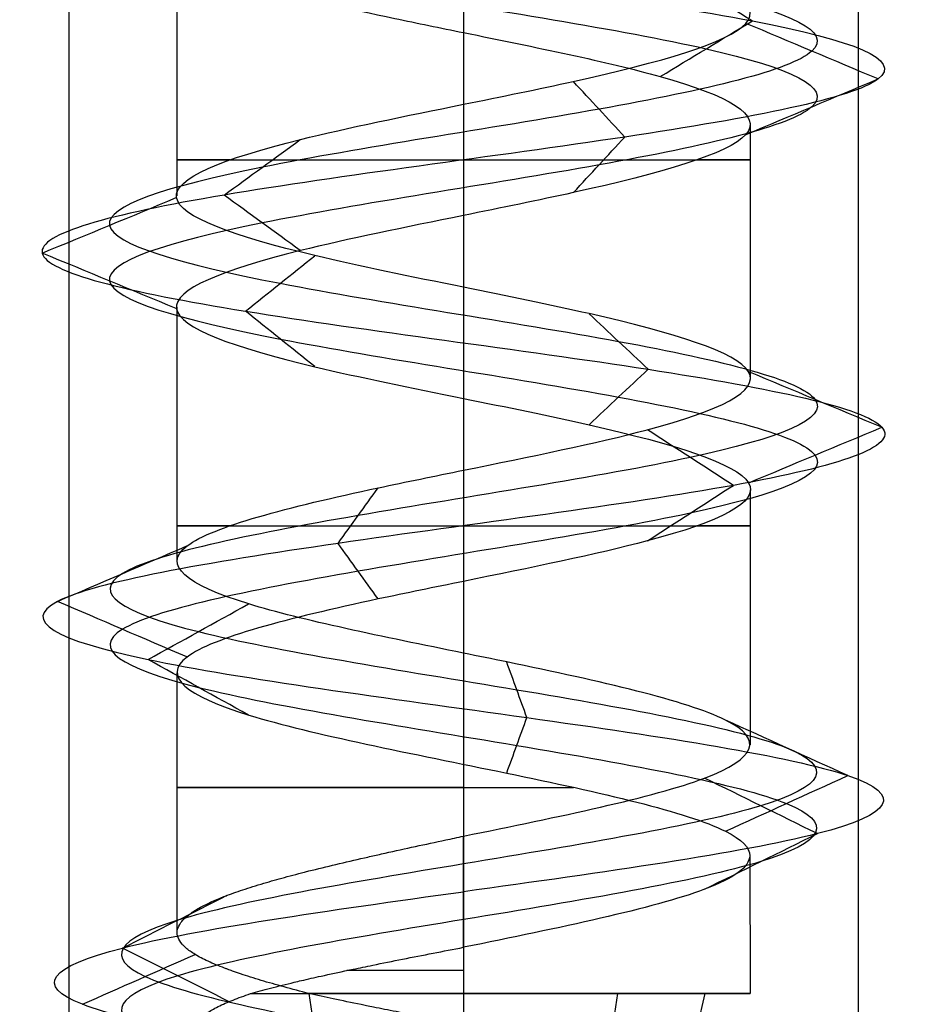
# Model space of a CAD drawing. Header units: millimetres. Extents: x -646 to 654, y -203 to 198.
# Tile 26 of 256: x -575.2 to -569.57, y 100.11 to 106.34. Entities that reach past the tile are written whole.
import ezdxf

# ---------------------------------------------------------------- set-up
doc = ezdxf.new("R2010")
doc.units = ezdxf.units.MM
doc.layers.add('Default', color=7, linetype='Continuous', true_color=0x000000)

msp = doc.modelspace()

# ---------------------------------------------------------------- linework, layer by layer
at = {"layer": 'Default', "color": 9, "true_color": 0xbebcba}
for p, q in [((-574.2002, 106.8418, 776.8222), (-574.2002, 105.2284, 776.8222)), ((-572.3844, 106.2628, 775.0065), (-572.3844, 104.6493, 775.011)), ((-570.5685, 105.683, 776.8222), (-570.5685, 104.0697, 776.8222)), ((-574.2002, 104.5238, 776.8222), (-574.2002, 102.9101, 776.8222)), ((-572.3844, 103.9451, 775.011), (-572.3844, 102.3315, 775.0056)), ((-570.5685, 103.3668, 776.8222), (-570.5685, 101.7513, 776.8222)), ((-574.2002, 102.2061, 776.8222), (-574.2002, 100.5633, 776.8222)), ((-572.3844, 101.6257, 775.0063), (-572.3844, 100.1747, 775.0063)), ((-570.5711, 101.0473, 776.8222), (-570.5685, 100.1747, 776.8222)), ((-573.3199, 99.8863, 778.2877), (-573.3614, 100.1747, 778.3528)), ((-571.4489, 99.8863, 775.3567), (-571.4073, 100.1747, 775.2916)), ((-570.9189, 99.8863, 777.7577), (-570.8538, 100.1747, 777.7993))]:
    msp.add_line(p, q, dxfattribs=at)
at = {"layer": 'Default', "color": 9, "true_color": 0xbebcba, "extrusion": (0, -1, 0)}
for centre, start, end in [((-572.3844, 776.8222, -105.4562), 144.57457, 270), ((-572.3844, 776.8222, -105.4562), 270, 35.22391), ((-572.3844, 776.8222, -103.138), 144.64815, 270), ((-572.3844, 776.8222, -103.138), 270, 35.45273), ((-572.3844, 776.8222, -101.4803), 90, 292.56747), ((-572.3844, 776.8222, -100.3213), 90, 113.99405)]:
    msp.add_arc(centre, 1.8159, start, end, dxfattribs=at)
at = {"layer": 'Default', "color": 9, "true_color": 0xbebcba, "extrusion": (0, 1, 0)}
for start, end in [(42.04486, 90), (180, 302.62669), (90, 180)]:
    msp.add_arc((572.3844, 776.8222, 100.1747), 1.8159, start, end, dxfattribs=at)
at = {"layer": 'Default', "color": 9, "true_color": 0xbebcba}
for points, degree in [([(-572.3844, 139.246, 774.5826), (-571.6402, 139.1234, 774.5826), (-570.1646, 138.8782, 775.3829), (-569.9697, 138.5104, 777.9095), (-571.9868, 138.1427, 779.438), (-574.365, 137.7749, 778.5775), (-574.9339, 137.4071, 776.1114), (-573.1716, 137.0393, 774.2956), (-570.6901, 136.6715, 774.7891), (-569.7571, 136.3037, 777.1412), (-571.2258, 135.936, 779.2017), (-573.7535, 135.5682, 779.0871), (-575.0297, 135.2004, 776.9021), (-573.8878, 134.8326, 774.6442), (-571.3716, 134.4648, 774.3771), (-569.7812, 134.097, 776.3452), (-570.5704, 133.7292, 778.7493), (-573.0177, 133.3615, 779.3918), (-574.8861, 132.9937, 777.6855), (-574.4677, 132.6259, 775.19), (-572.1449, 132.2581, 774.1865), (-570.041, 131.8903, 775.5923), (-570.0792, 131.5225, 778.1223), (-572.2246, 131.1548, 779.4639), (-574.516, 130.787, 778.3907), (-574.8589, 130.4192, 775.8837), (-572.9398, 130.0514, 774.2346), (-570.513, 129.6836, 774.9508), (-569.7968, 129.3158, 777.3777), (-571.4459, 128.948, 779.2968), (-573.9529, 128.5803, 778.9539), (-575.0261, 128.2125, 776.6624), (-573.6845, 127.8447, 774.517), (-571.1545, 127.4769, 774.4788), (-569.7487, 127.1091, 776.5827), (-570.7522, 126.7413, 778.9055), (-573.2477, 126.3736, 779.324), (-574.954, 126.0058, 777.4556), (-574.3114, 125.638, 775.0082), (-571.9073, 125.2702, 774.219), (-569.9393, 124.9024, 775.8094), (-570.2063, 124.5346, 778.3256), (-572.4643, 124.1669, 779.4675), (-574.6492, 123.7991, 778.1914), (-574.7638, 123.4313, 775.6636), (-572.7034, 123.0635, 774.195), (-570.3513, 122.6957, 775.1279), (-569.8577, 122.3279, 777.6096), (-571.6737, 121.9601, 779.3715), (-574.1393, 121.5924, 778.8032), (-575.0008, 121.2246, 776.424), (-573.4705, 120.8568, 774.4088), (-570.9474, 120.489, 774.5997), (-569.7378, 120.1212, 776.8222), (-570.9474, 119.7534, 779.0447), (-573.4705, 119.3857, 779.2356), (-575.0008, 119.0179, 777.2204), (-574.1393, 118.6501, 774.8413), (-571.6737, 118.2823, 774.2729), (-569.8577, 117.9145, 776.0349), (-570.3513, 117.5467, 778.5166), (-572.7034, 117.179, 779.4494), (-574.7638, 116.8112, 777.9808), (-574.6492, 116.4434, 775.4531), (-572.4643, 116.0756, 774.1769), (-570.2063, 115.7078, 775.3188), (-569.9393, 115.34, 777.835), (-571.9073, 114.9722, 779.4254), (-574.3114, 114.6045, 778.6362), (-574.954, 114.2367, 776.1889), (-573.2477, 113.8689, 774.3205), (-570.7522, 113.5011, 774.7389), (-569.7487, 113.1333, 777.0617), (-571.1545, 112.7655, 779.1656), (-573.6845, 112.3978, 779.1274), (-575.0261, 112.03, 776.982), (-573.9529, 111.6622, 774.6906), (-571.4459, 111.2944, 774.3477), (-569.7968, 110.9266, 776.2668), (-570.513, 110.5588, 778.6936), (-572.9398, 110.1911, 779.4098), (-574.8589, 109.8233, 777.7607), (-574.516, 109.4555, 775.2537), (-572.2246, 109.0877, 774.1805), (-570.0792, 108.7199, 775.5221), (-570.041, 108.3521, 778.0521), (-572.1449, 107.9843, 779.4579), (-574.4677, 107.6166, 778.4544), (-574.8861, 107.2488, 775.9589), (-573.0177, 106.881, 774.2526), (-570.5704, 106.5132, 774.8952), (-569.7812, 106.1454, 777.2993), (-571.3716, 105.7776, 779.2673), (-573.8878, 105.4099, 779.0003), (-575.0297, 105.0421, 776.7423), (-573.7535, 104.6743, 774.5574), (-571.2258, 104.3065, 774.4428), (-569.7571, 103.9387, 776.5032), (-570.6901, 103.5709, 778.8553), (-573.1716, 103.2031, 779.3488), (-574.9339, 102.8354, 777.533), (-574.365, 102.4676, 775.067), (-571.9868, 102.0998, 774.2064), (-569.9697, 101.732, 775.7349), (-570.1646, 101.3642, 778.2615), (-571.6402, 101.119, 779.0619), (-572.3844, 100.9964, 779.0619)], 3), ([(-572.3844, 139.0695, 774.1563), (-571.4985, 138.9469, 774.1563), (-569.7421, 138.7017, 775.109), (-569.5101, 138.3339, 778.1164), (-571.9112, 137.9661, 779.9359), (-574.7419, 137.5983, 778.9115), (-575.4191, 137.2305, 775.9761), (-573.3214, 136.8628, 773.8148), (-570.3676, 136.495, 774.4022), (-569.2571, 136.1272, 777.202), (-571.0053, 135.7594, 779.6545), (-574.0141, 135.3916, 779.5181), (-575.5331, 135.0238, 776.9174), (-574.1739, 134.656, 774.2297), (-571.1788, 134.2883, 773.9118), (-569.2858, 133.9205, 776.2544), (-570.2251, 133.5527, 779.116), (-573.1383, 133.1849, 779.8809), (-575.3622, 132.8171, 777.8498), (-574.8641, 132.4493, 774.8794), (-572.0993, 132.0816, 773.6849), (-569.595, 131.7138, 775.3582), (-569.6405, 131.346, 778.3698), (-572.1942, 130.9782, 779.9667), (-574.9217, 130.6104, 778.6892), (-575.3298, 130.2426, 775.7051), (-573.0455, 129.8749, 773.7422), (-570.1568, 129.5071, 774.5947), (-569.3043, 129.1393, 777.4834), (-571.2673, 128.7715, 779.7677), (-574.2514, 128.4037, 779.3595), (-575.5288, 128.0359, 776.632), (-573.9319, 127.6681, 774.0783), (-570.9204, 127.3004, 774.0329), (-569.2471, 126.9326, 776.5371), (-570.4416, 126.5648, 779.302), (-573.412, 126.197, 779.8001), (-575.443, 125.8292, 777.5761), (-574.6781, 125.4614, 774.663), (-571.8165, 125.0937, 773.7236), (-569.474, 124.7259, 775.6167), (-569.7918, 124.3581, 778.6117), (-572.4795, 123.9903, 779.971), (-575.0802, 123.6225, 778.4519), (-575.2167, 123.2547, 775.4432), (-572.7641, 122.887, 773.695), (-569.9644, 122.5192, 774.8054), (-569.3768, 122.1514, 777.7594), (-571.5384, 121.7836, 779.8567), (-574.4733, 121.4158, 779.1802), (-575.4987, 121.048, 776.3482), (-573.6772, 120.6802, 773.9496), (-570.674, 120.3125, 774.1768), (-569.2342, 119.9447, 776.8222), (-570.674, 119.5769, 779.4676), (-573.6772, 119.2091, 779.6949), (-575.4987, 118.8413, 777.2962), (-574.4733, 118.4735, 774.4643), (-571.5384, 118.1058, 773.7877), (-569.3768, 117.738, 775.885), (-569.9644, 117.3702, 778.839), (-572.7641, 117.0024, 779.9494), (-575.2167, 116.6346, 778.2013), (-575.0802, 116.2668, 775.1925), (-572.4795, 115.899, 773.6735), (-569.7918, 115.5313, 775.0327), (-569.474, 115.1635, 778.0277), (-571.8165, 114.7957, 779.9208), (-574.6781, 114.4279, 778.9814), (-575.443, 114.0601, 776.0683), (-573.412, 113.6923, 773.8443), (-570.4416, 113.3246, 774.3424), (-569.2471, 112.9568, 777.1073), (-570.9204, 112.589, 779.6116), (-573.9319, 112.2212, 779.5661), (-575.5288, 111.8534, 777.0124), (-574.2514, 111.4856, 774.2849), (-571.2673, 111.1179, 773.8767), (-569.3043, 110.7501, 776.161), (-570.1568, 110.3823, 779.0497), (-573.0455, 110.0145, 779.9022), (-575.3298, 109.6467, 777.9393), (-574.9217, 109.2789, 774.9552), (-572.1942, 108.9111, 773.6778), (-569.6405, 108.5434, 775.2747), (-569.595, 108.1756, 778.2862), (-572.0993, 107.8078, 779.9595), (-574.8641, 107.44, 778.765), (-575.3622, 107.0722, 775.7946), (-573.1383, 106.7044, 773.7636), (-570.2251, 106.3367, 774.5284), (-569.2858, 105.9689, 777.3901), (-571.1788, 105.6011, 779.7326), (-574.1739, 105.2333, 779.4148), (-575.5331, 104.8655, 776.7271), (-574.0141, 104.4977, 774.1263), (-571.0053, 104.13, 773.9899), (-569.2571, 103.7622, 776.4425), (-570.3676, 103.3944, 779.2422), (-573.3214, 103.0266, 779.8297), (-575.4191, 102.6588, 777.6683), (-574.7419, 102.291, 774.7329), (-571.9112, 101.9232, 773.7086), (-569.5101, 101.5555, 775.528), (-569.7421, 101.1877, 778.5354), (-571.4985, 100.9425, 779.4881), (-572.3844, 100.8199, 779.4881)], 3), ([(-572.3844, 138.8929, 774.5826), (-571.6402, 138.7703, 774.5826), (-570.1646, 138.5251, 775.3829), (-569.9697, 138.1573, 777.9095), (-571.9868, 137.7895, 779.438), (-574.365, 137.4218, 778.5775), (-574.9338, 137.054, 776.1114), (-573.1716, 136.6862, 774.2956), (-570.6901, 136.3184, 774.7891), (-569.7571, 135.9506, 777.1412), (-571.2258, 135.5828, 779.2016), (-573.7535, 135.2151, 779.087), (-575.0297, 134.8473, 776.9021), (-573.8877, 134.4795, 774.6442), (-571.3716, 134.1117, 774.3772), (-569.7812, 133.7439, 776.3452), (-570.5704, 133.3761, 778.7492), (-573.0177, 133.0084, 779.3918), (-574.8861, 132.6406, 777.6855), (-574.4676, 132.2728, 775.1901), (-572.1449, 131.905, 774.1866), (-570.041, 131.5372, 775.5923), (-570.0792, 131.1694, 778.1223), (-572.2246, 130.8016, 779.4639), (-574.516, 130.4339, 778.3907), (-574.8589, 130.0661, 775.8838), (-572.9398, 129.6983, 774.2347), (-570.513, 129.3305, 774.9509), (-569.7968, 128.9627, 777.3777), (-571.4459, 128.5949, 779.2967), (-573.9528, 128.2272, 778.9538), (-575.026, 127.8594, 776.6624), (-573.6845, 127.4916, 774.5171), (-571.1545, 127.1238, 774.4789), (-569.7487, 126.756, 776.5827), (-570.7522, 126.3882, 778.9055), (-573.2477, 126.0204, 779.3239), (-574.954, 125.6527, 777.4556), (-574.3114, 125.2849, 775.0082), (-571.9073, 124.9171, 774.2191), (-569.9393, 124.5493, 775.8094), (-570.2063, 124.1815, 778.3256), (-572.4643, 123.8137, 779.4675), (-574.6492, 123.446, 778.1913), (-574.7638, 123.0782, 775.6637), (-572.7034, 122.7104, 774.195), (-570.3513, 122.3426, 775.1279), (-569.8577, 121.9748, 777.6096), (-571.6737, 121.607, 779.3715), (-574.1393, 121.2393, 778.8031), (-575.0007, 120.8715, 776.424), (-573.4705, 120.5037, 774.4089), (-570.9474, 120.1359, 774.5998), (-569.7379, 119.7681, 776.8222), (-570.9474, 119.4003, 779.0447), (-573.4705, 119.0325, 779.2356), (-575.0007, 118.6648, 777.2204), (-574.1393, 118.297, 774.8413), (-571.6737, 117.9292, 774.2729), (-569.8577, 117.5614, 776.0349), (-570.3513, 117.1936, 778.5165), (-572.7034, 116.8258, 779.4494), (-574.7638, 116.4581, 777.9808), (-574.6492, 116.0903, 775.4531), (-572.4643, 115.7225, 774.1769), (-570.2063, 115.3547, 775.3188), (-569.9393, 114.9869, 777.835), (-571.9073, 114.6191, 779.4254), (-574.3114, 114.2514, 778.6362), (-574.954, 113.8836, 776.1889), (-573.2477, 113.5158, 774.3205), (-570.7522, 113.148, 774.7389), (-569.7487, 112.7802, 777.0617), (-571.1545, 112.4124, 779.1656), (-573.6845, 112.0446, 779.1274), (-575.026, 111.6769, 776.982), (-573.9528, 111.3091, 774.6906), (-571.4459, 110.9413, 774.3477), (-569.7968, 110.5735, 776.2668), (-570.513, 110.2057, 778.6936), (-572.9398, 109.8379, 779.4098), (-574.8589, 109.4702, 777.7607), (-574.516, 109.1024, 775.2537), (-572.2246, 108.7346, 774.1805), (-570.0792, 108.3668, 775.5221), (-570.041, 107.999, 778.0521), (-572.1449, 107.6312, 779.4579), (-574.4676, 107.2635, 778.4544), (-574.8861, 106.8957, 775.9589), (-573.0177, 106.5279, 774.2526), (-570.5704, 106.1601, 774.8952), (-569.7812, 105.7923, 777.2993), (-571.3716, 105.4245, 779.2673), (-573.8877, 105.0567, 779.0002), (-575.0297, 104.689, 776.7423), (-573.7535, 104.3212, 774.5574), (-571.2258, 103.9534, 774.4428), (-569.7571, 103.5856, 776.5032), (-570.6901, 103.2178, 778.8553), (-573.1716, 102.85, 779.3488), (-574.9338, 102.4823, 777.533), (-574.365, 102.1145, 775.067), (-571.9868, 101.7467, 774.2064), (-569.9697, 101.3789, 775.7349), (-570.1646, 101.0111, 778.2615), (-571.6402, 100.7659, 779.0618), (-572.3844, 100.6433, 779.0618)], 3), ([(-572.3844, 107.4223, 778.6381), (-572.3844, 106.6153, 778.6381), (-572.3844, 105.8083, 778.6381)], 2), ([(-570.5541, 106.3367, 774.8779), (-570.7488, 106.4541, 775.0847), (-570.9435, 106.5716, 775.2915), (-571.1382, 106.689, 775.4983)], 3), ([(-571.1377, 105.9846, 775.4978), (-570.9431, 106.1019, 775.2912), (-570.7486, 106.2193, 775.0845), (-570.5541, 106.3367, 774.8779)], 3), ([(-569.7578, 105.9689, 777.3035), (-570.0372, 106.0863, 777.2524), (-570.3165, 106.2037, 777.2012), (-570.5958, 106.3212, 777.15)], 3), ([(-571.3625, 105.6011, 779.2892), (-571.4709, 105.7183, 779.0274), (-571.5794, 105.8355, 778.7656), (-571.6878, 105.9526, 778.5038)], 3), ([(-570.5946, 105.6171, 777.1502), (-570.3157, 105.7343, 777.2013), (-570.0368, 105.8516, 777.2524), (-569.7578, 105.9689, 777.3035)], 3), ([(-573.9012, 105.2333, 779.0198), (-573.7404, 105.3504, 778.7868), (-573.5795, 105.4675, 778.5537), (-573.4187, 105.5846, 778.3207)], 3), ([(-571.6877, 105.2497, 778.5042), (-571.5793, 105.3668, 778.7659), (-571.4709, 105.484, 779.0275), (-571.3625, 105.6011, 779.2892)], 3), ([(-573.4188, 104.8821, 778.3208), (-573.5796, 104.9991, 778.5538), (-573.7404, 105.1162, 778.7868), (-573.9012, 105.2333, 779.0198)], 3), ([(-575.0534, 104.8655, 776.7416), (-574.7703, 104.9826, 776.7501), (-574.4873, 105.0997, 776.7587), (-574.2042, 105.2169, 776.7672)], 3), ([(-572.3844, 105.1041, 778.6381), (-572.3844, 104.2971, 778.6381), (-572.3844, 103.4901, 778.6381)], 2), ([(-574.2042, 104.5142, 776.7672), (-574.4873, 104.6313, 776.7587), (-574.7704, 104.7484, 776.7501), (-575.0534, 104.8655, 776.7416)], 3), ([(-573.7658, 104.4977, 774.5371), (-573.6193, 104.6149, 774.7794), (-573.4727, 104.732, 775.0218), (-573.3262, 104.8491, 775.2642)], 3), ([(-573.3262, 104.1463, 775.2642), (-573.4727, 104.2635, 775.0218), (-573.6193, 104.3806, 774.7794), (-573.7658, 104.4977, 774.5371)], 3), ([(-571.2154, 104.13, 774.4214), (-571.3394, 104.2471, 774.6761), (-571.4634, 104.3642, 774.9308), (-571.5874, 104.4814, 775.1855)], 3), ([(-571.5875, 103.7785, 775.1856), (-571.4635, 103.8956, 774.9309), (-571.3394, 104.0128, 774.6761), (-571.2154, 104.13, 774.4214)], 3), ([(-569.7336, 103.7622, 776.5003), (-570.0148, 103.8793, 776.5345), (-570.2961, 103.9965, 776.5686), (-570.5774, 104.1137, 776.6028)], 3), ([(-570.6748, 103.3944, 778.8735), (-570.8563, 103.5116, 778.6558), (-571.0377, 103.6288, 778.4381), (-571.2191, 103.7459, 778.2204)], 3), ([(-570.5775, 103.4106, 776.6028), (-570.2962, 103.5278, 776.5687), (-570.0149, 103.645, 776.5345), (-569.7336, 103.7622, 776.5003)], 3), ([(-573.1787, 103.0266, 779.3715), (-573.0944, 103.1438, 779.101), (-573.0101, 103.261, 778.8304), (-572.9258, 103.3782, 778.5598)], 3), ([(-571.2192, 103.0428, 778.2203), (-571.0378, 103.16, 778.438), (-570.8563, 103.2772, 778.6558), (-570.6748, 103.3944, 778.8735)], 3), ([(-574.9566, 102.6588, 777.5393), (-574.6835, 102.776, 777.4632), (-574.4104, 102.8933, 777.387), (-574.1374, 103.0105, 777.3109)], 3), ([(-572.9257, 102.6749, 778.5596), (-573.0101, 102.7921, 778.8302), (-573.0944, 102.9094, 779.1009), (-573.1787, 103.0266, 779.3715)], 3), ([(-572.3844, 102.786, 778.6381), (-572.3844, 101.979, 778.6381), (-572.3844, 101.172, 778.6381)], 2), ([(-574.1372, 102.3071, 777.3109), (-574.4103, 102.4243, 777.387), (-574.6835, 102.5416, 777.4632), (-574.9566, 102.6588, 777.5393)], 3), ([(-574.383, 102.291, 775.0514), (-574.1707, 102.4083, 775.2395), (-573.9585, 102.5255, 775.4275), (-573.7463, 102.6428, 775.6155)], 3), ([(-573.7462, 101.9392, 775.6156), (-573.9585, 102.0565, 775.4275), (-574.1707, 102.1738, 775.2395), (-574.383, 102.291, 775.0514)], 3), ([(-571.9828, 101.9232, 774.1825), (-572.0254, 102.0405, 774.4629), (-572.0681, 102.1578, 774.7432), (-572.1107, 102.2751, 775.0236)], 3), ([(-572.1108, 101.5714, 775.0237), (-572.0681, 101.6887, 774.7433), (-572.0254, 101.806, 774.4629), (-571.9828, 101.9232, 774.1825)], 3), ([(-569.949, 101.5555, 775.726), (-570.2077, 101.6728, 775.8425), (-570.4664, 101.7901, 775.9589), (-570.7251, 101.9074, 776.0754)], 3), ([(-570.7252, 101.2035, 776.0754), (-570.4665, 101.3208, 775.9589), (-570.2077, 101.4381, 775.8425), (-569.949, 101.5555, 775.726)], 3), ([(-570.1426, 101.1877, 778.2724), (-570.3808, 101.305, 778.1183), (-570.619, 101.4223, 777.9642), (-570.8572, 101.5397, 777.8101)], 3), ([(-570.8572, 100.8357, 777.8101), (-570.619, 100.953, 777.9642), (-570.3808, 101.0703, 778.1183), (-570.1426, 101.1877, 778.2724)], 3), ([(-572.3844, 100.8199, 779.4881), (-572.3844, 100.9959, 779.0631), (-572.3844, 101.172, 778.6381)], 2), ([(-572.3844, 96.1836, 778.9188), (-571.7088, 96.3025, 778.9334), (-570.3352, 96.5402, 778.2588), (-569.9881, 96.8969, 775.9314), (-571.7448, 97.2535, 774.2955), (-574.134, 97.6101, 774.8216), (-575.0758, 97.9668, 777.1321), (-573.6819, 98.3234, 779.2585), (-571.0927, 98.6801, 779.3195), (-569.5444, 99.0367, 777.184), (-570.4398, 99.3933, 774.6521), (-573.0771, 99.75, 773.9394), (-575.2, 100.1066, 775.7362), (-574.9159, 100.4633, 778.552), (-573.2433, 100.701, 779.4735), (-572.3844, 100.8199, 779.4881)], 3), ([(-572.3844, 100.4678, 778.6381), (-572.3844, 100.6439, 779.0631), (-572.3844, 100.8199, 779.4881)], 2), ([(-574.5451, 100.4633, 778.313), (-574.3237, 100.5746, 778.1603), (-574.1023, 100.6859, 778.0075), (-573.8809, 100.7972, 777.8547)], 3), ([(-573.8684, 100.1231, 777.8461), (-574.094, 100.2365, 778.0017), (-574.3196, 100.3499, 778.1574), (-574.5451, 100.4633, 778.313)], 3), ([(-572.3844, 100.4678, 778.6381), (-572.3844, 100.3213, 778.6381), (-572.3844, 100.1747, 778.6381)], 2), ([(-574.7989, 100.1066, 775.906), (-574.5609, 100.2118, 775.9963), (-574.323, 100.3171, 776.0865), (-574.0851, 100.4223, 776.1768)], 3)]:
    msp.add_open_spline(points, degree=degree, dxfattribs=at)
at = {"layer": 'Default'}
for points in [[(-574.8844, 134.3403, 776.3222), (-574.8844, 111.8403, 776.3222), (-574.8844, 89.3403, 776.3222)], [(-572.3844, 134.3403, 778.8222), (-572.3844, 111.8403, 778.8222), (-572.3844, 89.3403, 778.8222)], [(-572.3844, 134.3403, 773.8222), (-572.3844, 111.8403, 773.8222), (-572.3844, 89.3403, 773.8222)], [(-569.8844, 134.3403, 776.3222), (-569.8844, 111.8403, 776.3222), (-569.8844, 89.3403, 776.3222)]]:
    msp.add_open_spline(points, degree=2, dxfattribs=at)
at = {"layer": 'Default', "color": 9, "true_color": 0xbebcba}
for points, knots in [([(-572.3844, 107.4223, 778.6381), (-572.9306, 107.3107, 778.6346), (-574.084, 107.0767, 778.0823), (-574.4131, 106.7202, 776.1213), (-573.2803, 106.4451, 775.0873), (-572.5313, 106.2926, 775.005), (-572.3844, 106.2628, 775.0065)], [-16.708333, -16.708333, -16.708333, -16.708333, -14.299639, -11.648583, -8.997526, -8.351683, -8.351683, -8.351683, -8.351683]), ([(-572.3844, 105.8083, 778.6381), (-572.1459, 105.8566, 778.6392), (-571.9079, 105.9049, 778.5954), (-571.6892, 105.9532, 778.5047), (-571.1343, 106.0758, 778.2746), (-570.7044, 106.1984, 777.7425), (-570.5961, 106.3209, 777.1514), (-570.4877, 106.4435, 776.5604), (-570.701, 106.5661, 775.9104), (-571.1383, 106.6887, 775.4984), (-571.469, 106.7815, 775.1868), (-571.928, 106.8742, 775.0114), (-572.3844, 106.9669, 775.0065)], [-15.618997, -15.618997, -15.618997, -15.618997, -14.672133, -14.672133, -14.672133, -12.185539, -12.185539, -12.185539, -9.698961, -9.698961, -9.698961, -7.818708, -7.818708, -7.818708, -7.818708]), ([(-572.3844, 106.2628, 775.0065), (-571.928, 106.17, 775.0114), (-570.8623, 105.9547, 775.4187), (-570.2745, 105.6168, 777.2104), (-571.3036, 105.3233, 778.4843), (-572.1459, 105.1524, 778.6392), (-572.3844, 105.1041, 778.6381)], [-8.351683, -8.351683, -8.351683, -8.351683, -6.346469, -3.695412, -1.044355, 0, 0, 0, 0]), ([(-572.3844, 104.6493, 775.011), (-572.7146, 104.7161, 775.0118), (-573.0451, 104.783, 775.0981), (-573.3253, 104.8498, 775.2676), (-573.8394, 104.9724, 775.5784), (-574.1843, 105.095, 776.169), (-574.2024, 105.2176, 776.7694), (-574.2206, 105.3402, 777.3698), (-573.912, 105.4628, 777.9801), (-573.4176, 105.5854, 778.3214), (-573.1183, 105.6596, 778.5281), (-572.7509, 105.7339, 778.6361), (-572.3844, 105.8083, 778.6381)], [-7.796549, -7.796549, -7.796549, -7.796549, -6.441264, -6.441264, -6.441264, -3.955263, -3.955263, -3.955263, -1.46928, -1.46928, -1.46928, 0, 0, 0, 0]), ([(-572.3844, 105.1041, 778.6381), (-572.7509, 105.0297, 778.6361), (-573.7251, 104.8329, 778.3497), (-574.5292, 104.5134, 776.7595), (-573.6513, 104.2014, 775.2564), (-572.7146, 104.012, 775.0118), (-572.3844, 103.9451, 775.011)], [-16.672198, -16.672198, -16.672198, -16.672198, -15.070127, -12.424469, -9.778811, -8.336384, -8.336384, -8.336384, -8.336384]), ([(-572.3844, 103.4901, 778.6381), (-571.9637, 103.5758, 778.6344), (-571.5411, 103.6611, 778.4885), (-571.2198, 103.7465, 778.2208), (-570.7584, 103.8691, 777.8364), (-570.5063, 103.9917, 777.2007), (-570.5787, 104.1142, 776.6045), (-570.6511, 104.2368, 776.0083), (-571.0481, 104.3594, 775.4515), (-571.5881, 104.482, 775.1886), (-571.8337, 104.5378, 775.0691), (-572.1089, 104.5935, 775.0103), (-572.3844, 104.6493, 775.011)], [-15.595245, -15.595245, -15.595245, -15.595245, -13.898328, -13.898328, -13.898328, -11.412725, -11.412725, -11.412725, -8.927088, -8.927088, -8.927088, -7.796549, -7.796549, -7.796549, -7.796549]), ([(-572.3844, 103.9451, 775.011), (-572.1089, 103.8894, 775.0103), (-571.2286, 103.711, 775.1983), (-570.2542, 103.4101, 776.5651), (-570.934, 103.0796, 778.2789), (-571.9637, 102.8716, 778.6344), (-572.3844, 102.786, 778.6381)], [-8.336384, -8.336384, -8.336384, -8.336384, -7.133153, -4.487495, -1.841837, 0, 0, 0, 0]), ([(-572.3844, 102.3315, 775.0056), (-572.8944, 102.4353, 775.0106), (-573.4074, 102.5392, 775.2358), (-573.7448, 102.6431, 775.6168), (-574.1429, 102.7657, 776.0664), (-574.2966, 102.8883, 776.733), (-574.1353, 103.0109, 777.3116), (-573.9739, 103.1335, 777.8903), (-573.4976, 103.2561, 778.3811), (-572.924, 103.3787, 778.5599), (-572.7502, 103.4158, 778.614), (-572.5675, 103.453, 778.6396), (-572.3844, 103.4901, 778.6381)], [-7.804039, -7.804039, -7.804039, -7.804039, -5.698096, -5.698096, -5.698096, -3.212039, -3.212039, -3.212039, -0.725837, -0.725837, -0.725837, 0, 0, 0, 0]), ([(-572.3844, 102.786, 778.6381), (-572.5675, 102.7488, 778.6396), (-573.3532, 102.5891, 778.5299), (-574.4503, 102.3067, 777.3995), (-573.9893, 101.939, 775.3998), (-572.0613, 101.5712, 774.7019), (-570.7399, 101.274, 775.7033), (-570.5699, 101.0993, 776.5652), (-570.5711, 101.0473, 776.8222)], [-16.739226, -16.739226, -16.739226, -16.739226, -15.934456, -13.278713, -10.622971, -7.967228, -5.311485, -4.184629, -4.184629, -4.184629, -4.184629]), ([(-572.3844, 101.172, 778.6381), (-571.7809, 101.2946, 778.6382), (-571.1826, 101.4172, 778.3138), (-570.8571, 101.5398, 777.8102), (-570.5316, 101.6624, 777.3066), (-570.4788, 101.7849, 776.6238), (-570.725, 101.9075, 776.0759), (-570.9712, 102.0301, 775.528), (-571.5162, 102.1527, 775.1149), (-572.1101, 102.2753, 775.0247), (-572.2007, 102.294, 775.011), (-572.2925, 102.3127, 775.0047), (-572.3844, 102.3315, 775.0056)], [-15.63889, -15.63889, -15.63889, -15.63889, -13.154993, -13.154993, -13.154993, -10.669229, -10.669229, -10.669229, -8.183317, -8.183317, -8.183317, -7.804039, -7.804039, -7.804039, -7.804039]), ([(-573.3634, 100.1747, 775.2929), (-573.4174, 100.1889, 775.3294), (-573.4697, 100.2026, 775.3674), (-573.52, 100.2164, 775.4078), (-573.5713, 100.2304, 775.4492), (-573.6204, 100.2444, 775.4931), (-573.6671, 100.2584, 775.5394), (-573.7127, 100.272, 775.5846), (-573.756, 100.2857, 775.632), (-573.7967, 100.2994, 775.6817), (-573.814, 100.3052, 775.7027), (-573.8308, 100.311, 775.7242), (-573.8472, 100.3168, 775.746), (-573.8583, 100.3208, 775.7609), (-573.8692, 100.3248, 775.7759), (-573.8799, 100.3288, 775.7912), (-573.8859, 100.331, 775.7997), (-573.8919, 100.3332, 775.8083), (-573.8977, 100.3354, 775.8169), (-573.9359, 100.35, 775.8733), (-573.9708, 100.3645, 775.9317), (-574.0022, 100.3791, 775.9917), (-574.0335, 100.3936, 776.0518), (-574.0613, 100.4081, 776.1136), (-574.0852, 100.4226, 776.1769), (-574.1079, 100.4363, 776.237), (-574.1272, 100.4501, 776.2984), (-574.143, 100.4639, 776.3609), (-574.1494, 100.4694, 776.386), (-574.1552, 100.475, 776.4112), (-574.1604, 100.4805, 776.4366), (-574.1629, 100.4831, 776.4484), (-574.1652, 100.4856, 776.4601), (-574.1674, 100.4882, 776.472), (-574.1791, 100.5019, 776.5351), (-574.1875, 100.5156, 776.5987), (-574.1925, 100.5292, 776.6626), (-574.1977, 100.5432, 776.7279), (-574.1994, 100.5571, 776.7934), (-574.1978, 100.5711, 776.8589), (-574.1961, 100.5851, 776.9248), (-574.191, 100.5991, 776.9906), (-574.1825, 100.6131, 777.0561), (-574.1796, 100.618, 777.0787), (-574.1762, 100.6228, 777.1013), (-574.1725, 100.6277, 777.1238), (-574.1702, 100.6307, 777.1376), (-574.1678, 100.6336, 777.1513), (-574.1652, 100.6366, 777.1651), (-574.1635, 100.6385, 777.1738), (-574.1618, 100.6404, 777.1825), (-574.16, 100.6423, 777.1912), (-574.1469, 100.6563, 777.2559), (-574.1303, 100.6704, 777.3198), (-574.1105, 100.6844, 777.3824), (-574.0908, 100.6984, 777.4449), (-574.0678, 100.7124, 777.5062), (-574.0416, 100.7263, 777.566), (-574.0195, 100.7381, 777.6165), (-573.995, 100.7499, 777.6659), (-573.9682, 100.7617, 777.7141), (-573.9549, 100.7677, 777.7382), (-573.9409, 100.7736, 777.7619), (-573.9263, 100.7795, 777.7854), (-573.9162, 100.7836, 777.8017), (-573.9058, 100.7877, 777.8179), (-573.8951, 100.7919, 777.8339), (-573.8904, 100.7937, 777.8408), (-573.8857, 100.7955, 777.8477), (-573.881, 100.7973, 777.8546), (-573.8458, 100.8105, 777.9055), (-573.8079, 100.8238, 777.9543), (-573.7675, 100.837, 778.0009), (-573.725, 100.8509, 778.0501), (-573.6797, 100.8648, 778.0968), (-573.6319, 100.8788, 778.1411), (-573.5901, 100.891, 778.1798), (-573.5465, 100.9031, 778.2166), (-573.5011, 100.9153, 778.2514), (-573.4774, 100.9217, 778.2697), (-573.4531, 100.9281, 778.2874), (-573.4284, 100.9346, 778.3045), (-573.4166, 100.9376, 778.3127), (-573.4048, 100.9407, 778.3207), (-573.3928, 100.9437, 778.3286), (-573.383, 100.9462, 778.3351), (-573.3732, 100.9487, 778.3414), (-573.3633, 100.9512, 778.3477), (-573.3079, 100.9652, 778.3828), (-573.2508, 100.9791, 778.415), (-573.1923, 100.9931, 778.4441), (-573.1334, 101.0071, 778.4735), (-573.0729, 101.0211, 778.4997), (-573.0113, 101.0351, 778.5227), (-572.9836, 101.0414, 778.5331), (-572.9557, 101.0477, 778.5427), (-572.9276, 101.054, 778.5517), (-572.912, 101.0575, 778.5567), (-572.8963, 101.061, 778.5615), (-572.8806, 101.0645, 778.5661), (-572.8175, 101.0785, 778.5845), (-572.7535, 101.0926, 778.5995), (-572.6889, 101.1066, 778.611), (-572.6256, 101.1203, 778.6223), (-572.5616, 101.1341, 778.6301), (-572.4974, 101.1478, 778.6344), (-572.4598, 101.1559, 778.6368), (-572.4221, 101.1639, 778.6381), (-572.3844, 101.172, 778.6381)], [-6.181307, -6.181307, -6.181307, -6.181307, -5.924028, -5.924028, -5.924028, -5.662736, -5.662736, -5.662736, -5.407884, -5.407884, -5.407884, -5.299659, -5.299659, -5.299659, -5.225807, -5.225807, -5.225807, -5.184377, -5.184377, -5.184377, -4.914555, -4.914555, -4.914555, -4.645658, -4.645658, -4.645658, -4.390152, -4.390152, -4.390152, -4.287338, -4.287338, -4.287338, -4.239657, -4.239657, -4.239657, -3.984911, -3.984911, -3.984911, -3.724871, -3.724871, -3.724871, -3.463029, -3.463029, -3.463029, -3.372455, -3.372455, -3.372455, -3.317001, -3.317001, -3.317001, -3.281809, -3.281809, -3.281809, -3.020125, -3.020125, -3.020125, -2.760403, -2.760403, -2.760403, -2.541529, -2.541529, -2.541529, -2.43206, -2.43206, -2.43206, -2.355698, -2.355698, -2.355698, -2.32245, -2.32245, -2.32245, -2.077141, -2.077141, -2.077141, -1.818817, -1.818817, -1.818817, -1.592223, -1.592223, -1.592223, -1.473045, -1.473045, -1.473045, -1.416164, -1.416164, -1.416164, -1.369629, -1.369629, -1.369629, -1.109637, -1.109637, -1.109637, -0.848334, -0.848334, -0.848334, -0.731118, -0.731118, -0.731118, -0.666047, -0.666047, -0.666047, -0.405323, -0.405323, -0.405323, -0.149658, -0.149658, -0.149658, 0, 0, 0, 0]), ([(-572.3844, 100.9959, 779.0631), (-573.1064, 100.8771, 779.0485), (-574.5072, 100.6393, 778.2694), (-574.7349, 100.2827, 775.9126), (-572.9582, 99.926, 774.4222), (-570.7694, 99.5694, 775.0242), (-570.038, 99.2127, 777.124), (-571.3238, 98.8561, 778.8792), (-573.4508, 98.4995, 778.8183), (-574.5822, 98.1428, 777.0722), (-573.8044, 97.7862, 775.1938), (-571.8637, 97.4295, 774.7782), (-570.7106, 97.138, 775.8652), (-570.6259, 96.9653, 776.6985), (-570.6523, 96.9115, 776.9516)], [0, 0, 0, 0, 0.966644, 1.933288, 2.899932, 3.866576, 4.833219, 5.799863, 6.766507, 7.733151, 8.699795, 9.666439, 10.633083, 11.070576, 11.070576, 11.070576, 11.070576]), ([(-570.5711, 101.0473, 776.8222), (-570.5727, 100.9768, 777.171), (-570.8382, 100.7836, 778.127), (-571.7809, 100.5904, 778.6382), (-572.3844, 100.4678, 778.6381)], [-4.184629, -4.184629, -4.184629, -4.184629, -2.655743, 0, 0, 0, 0]), ([(-572.3844, 100.6439, 779.0631), (-573.1064, 100.525, 779.0485), (-574.5072, 100.2872, 778.2694), (-574.7349, 99.9306, 775.9126), (-572.9582, 99.5739, 774.4222), (-570.7694, 99.2173, 775.0242), (-570.038, 98.8607, 777.124), (-571.3238, 98.504, 778.8792), (-573.4508, 98.1474, 778.8183), (-574.5822, 97.7907, 777.0722), (-573.8044, 97.4341, 775.1938), (-571.8637, 97.0775, 774.7782), (-570.7058, 96.7847, 775.8697), (-570.6247, 96.6108, 776.7102), (-570.6542, 96.5558, 776.9687)], [0, 0, 0, 0, 0.966644, 1.933288, 2.899932, 3.866576, 4.833219, 5.799863, 6.766507, 7.733151, 8.699795, 9.666439, 10.633083, 11.080428, 11.080428, 11.080428, 11.080428]), ([(-573.7329, 100.1747, 778.0383), (-573.6934, 100.1861, 778.0816), (-573.6516, 100.1974, 778.1228), (-573.608, 100.2087, 778.1619), (-573.5599, 100.2212, 778.2049), (-573.5096, 100.2337, 778.2455), (-573.4572, 100.2462, 778.2834), (-573.442, 100.2498, 778.2943), (-573.4267, 100.2534, 778.3051), (-573.4112, 100.257, 778.3156), (-573.3706, 100.2665, 778.3432), (-573.3288, 100.2759, 778.3692), (-573.2861, 100.2854, 778.3935), (-573.2306, 100.2978, 778.4252), (-573.1734, 100.3101, 778.4541), (-573.1148, 100.3224, 778.4801), (-573.1044, 100.3246, 778.4847), (-573.094, 100.3268, 778.4892), (-573.0835, 100.329, 778.4936), (-573.0427, 100.3376, 778.5109), (-573.0013, 100.3461, 778.5266), (-572.9595, 100.3546, 778.5409), (-572.8972, 100.3673, 778.5621), (-572.8339, 100.38, 778.5801), (-572.77, 100.3927, 778.5945), (-572.7063, 100.4053, 778.6089), (-572.6418, 100.4179, 778.6198), (-572.5769, 100.4305, 778.6272), (-572.5131, 100.4429, 778.6344), (-572.4489, 100.4554, 778.6381), (-572.3844, 100.4678, 778.6381)], [0, 0, 0, 0, 0.2318, 0.2318, 0.2318, 0.487226, 0.487226, 0.487226, 0.561205, 0.561205, 0.561205, 0.755525, 0.755525, 0.755525, 1.008771, 1.008771, 1.008771, 1.053676, 1.053676, 1.053676, 1.228722, 1.228722, 1.228722, 1.488518, 1.488518, 1.488518, 1.746878, 1.746878, 1.746878, 2.001329, 2.001329, 2.001329, 2.001329]), ([(-574.1243, 99.9268, 777.0046), (-574.1215, 99.9384, 777.0565), (-574.1169, 99.9498, 777.1074), (-574.1101, 99.9612, 777.158), (-574.1018, 99.9754, 777.221), (-574.0901, 99.9895, 777.2836), (-574.0752, 100.0036, 777.3454), (-574.0603, 100.0177, 777.4074), (-574.0421, 100.0318, 777.4686), (-574.0206, 100.0459, 777.5287), (-574.0168, 100.0483, 777.5392), (-574.013, 100.0508, 777.5497), (-574.009, 100.0533, 777.5602), (-574.0043, 100.0562, 777.5726), (-573.9994, 100.0591, 777.585), (-573.9944, 100.0621, 777.5973), (-573.9836, 100.0685, 777.6241), (-573.9721, 100.0748, 777.6506), (-573.9599, 100.0812, 777.6768), (-573.9328, 100.0953, 777.7352), (-573.9025, 100.1094, 777.7919), (-573.8689, 100.1235, 777.8466), (-573.861, 100.1268, 777.8597), (-573.8528, 100.1301, 777.8726), (-573.8445, 100.1335, 777.8854), (-573.8103, 100.1472, 777.9379), (-573.7732, 100.1608, 777.9885), (-573.7329, 100.1747, 778.0383)], [0, 0, 0, 0, 0.2043, 0.2043, 0.2043, 0.45721, 0.45721, 0.45721, 0.711007, 0.711007, 0.711007, 0.755498, 0.755498, 0.755498, 0.808326, 0.808326, 0.808326, 0.923243, 0.923243, 0.923243, 1.178741, 1.178741, 1.178741, 1.239432, 1.239432, 1.239432, 1.490427, 1.490427, 1.490427, 1.490427]), ([(-571.9426, 99.8863, 775.1407), (-572.0034, 99.8991, 775.1216), (-572.0642, 99.9116, 775.1056), (-572.1255, 99.924, 775.0928), (-572.188, 99.9367, 775.0797), (-572.251, 99.9493, 775.07), (-572.3143, 99.9619, 775.0636), (-572.3771, 99.9743, 775.0572), (-572.4403, 99.9868, 775.0542), (-572.5034, 99.9992, 775.0547), (-572.5293, 100.0043, 775.0548), (-572.5551, 100.0094, 775.0556), (-572.581, 100.0145, 775.0569), (-572.5966, 100.0176, 775.0577), (-572.6122, 100.0207, 775.0587), (-572.6277, 100.0237, 775.06), (-572.64, 100.0262, 775.0609), (-572.6523, 100.0286, 775.062), (-572.6646, 100.031, 775.0633), (-572.7141, 100.0408, 775.0683), (-572.7633, 100.0505, 775.0755), (-572.812, 100.0602, 775.0848), (-572.8602, 100.0698, 775.0941), (-572.9079, 100.0794, 775.1056), (-572.9551, 100.0889, 775.1191), (-572.97, 100.0919, 775.1233), (-572.9847, 100.0949, 775.1277), (-572.9995, 100.0979, 775.1324), (-573.0109, 100.1003, 775.136), (-573.0223, 100.1026, 775.1397), (-573.0336, 100.1049, 775.1435), (-573.0937, 100.1172, 775.1638), (-573.1527, 100.1295, 775.1874), (-573.2104, 100.1417, 775.2141), (-573.262, 100.1526, 775.2379), (-573.3126, 100.1635, 775.2642), (-573.3634, 100.1747, 775.2929)], [-1.942116, -1.942116, -1.942116, -1.942116, -1.692357, -1.692357, -1.692357, -1.440121, -1.440121, -1.440121, -1.190179, -1.190179, -1.190179, -1.087809, -1.087809, -1.087809, -1.025997, -1.025997, -1.025997, -0.977145, -0.977145, -0.977145, -0.780579, -0.780579, -0.780579, -0.586428, -0.586428, -0.586428, -0.525408, -0.525408, -0.525408, -0.478054, -0.478054, -0.478054, -0.22688, -0.22688, -0.22688, 0, 0, 0, 0])]:
    msp.add_open_spline(points, degree=3, knots=knots, dxfattribs=at)

doc.saveas('drawing.dxf')
